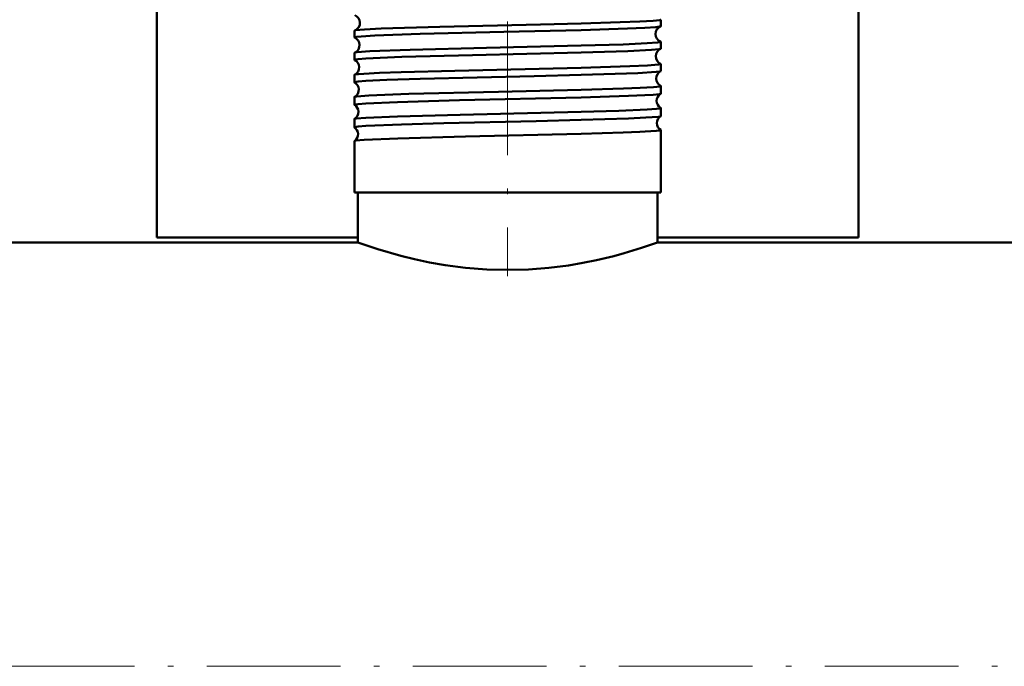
# Model space of a CAD drawing. Extents: x -1358 to 1757, y -1691 to 755.
# Tile 61 of 100: x 93 to 181, y -316 to -258. Entities that reach past the tile are written whole.
import ezdxf

# ---------------------------------------------------------------- set-up
doc = ezdxf.new("R2010")
doc.units = 0
doc.linetypes.add('DASHDOT', pattern=[18.5, 12, -3, 0.5, -3])

msp = doc.modelspace()

# ---------------------------------------------------------------- linework, layer by layer
at = {"color": 7, "linetype": 'DASHDOT', "lineweight": 18}
for p, q in [((136.791, -239.702), (136.791, -281.048)), ((491.789, -316.102), (-228.192, -316.102))]:
    msp.add_line(p, q, dxfattribs=at)
at = {"color": 7, "lineweight": 50}
for p, q in [((168.291, -254.602), (168.291, -277.602)), ((105.291, -255.052), (105.291, -277.602)), ((150.55, -258.613), (150.55, -258.028)), ((123.032, -259.62), (123.032, -259.022)), ((150.55, -260.627), (150.55, -260.015)), ((123.032, -261.635), (123.032, -261.008)), ((150.55, -262.643), (150.55, -262.001)), ((123.032, -263.652), (123.032, -262.993)), ((150.55, -264.662), (150.55, -263.985)), ((123.032, -265.672), (123.032, -264.975)), ((150.55, -266.683), (150.55, -265.966)), ((123.032, -267.695), (123.032, -266.956)), ((150.55, -273.552), (150.55, -267.945)), ((123.032, -273.552), (123.032, -268.933)), ((143.388, -273.552), (123.032, -273.552)), ((123.341, -278.052), (123.341, -273.552)), ((150.55, -273.552), (143.388, -273.552)), ((150.241, -278.052), (150.241, -273.552)), ((105.291, -277.602), (123.341, -277.602)), ((150.241, -278.052), (150.241, -277.602)), ((150.241, -277.602), (168.291, -277.602)), ((123.341, -278.052), (-143.209, -278.052)), ((71.041, -278.052), (123.341, -278.052)), ((150.241, -278.052), (202.541, -278.052)), ((416.791, -278.052), (150.241, -278.052))]:
    msp.add_line(p, q, dxfattribs=at)
for points in [[(143.388, -258.366), (146.901, -258.263), (148.655, -258.196), (149.876, -258.127), (150.473, -258.061), (150.527, -258.046), (150.542, -258.039), (150.548, -258.034), (150.549, -258.031), (150.55, -258.028)], [(123.032, -259.62), (123.032, -259.617), (123.034, -259.613), (123.039, -259.609), (123.056, -259.6), (123.25, -259.562), (123.63, -259.525), (124.877, -259.452), (128.94, -259.311), (136.464, -259.124), (143.388, -258.956)], [(123.061, -259.001), (123.141, -258.982), (123.95, -258.905), (125.434, -258.832), (130.697, -258.67), (139.749, -258.456), (143.388, -258.366)], [(143.388, -258.956), (147.561, -258.828), (149.121, -258.76), (150.105, -258.694), (150.442, -258.653), (150.525, -258.632)], [(123.053, -260.991), (123.102, -260.976), (123.281, -260.948), (124.42, -260.865), (128.046, -260.73), (134.891, -260.556), (143.388, -260.354)], [(143.388, -260.354), (147.154, -260.242), (149.333, -260.149), (150.262, -260.08), (150.518, -260.037), (150.54, -260.027), (150.547, -260.022), (150.55, -260.018), (150.55, -260.015)], [(143.388, -260.97), (147.583, -260.842), (149.7, -260.74), (150.406, -260.674), (150.531, -260.644)], [(123.032, -261.635), (123.033, -261.63), (123.036, -261.627), (123.045, -261.621), (123.068, -261.612), (123.357, -261.565), (124.062, -261.51), (127.304, -261.375), (133.653, -261.205), (143.388, -260.97)], [(123.048, -262.978), (123.114, -262.958), (123.397, -262.92), (123.868, -262.882), (125.301, -262.809), (127.233, -262.74), (132.053, -262.608), (143.388, -262.339)], [(143.388, -262.339), (147.774, -262.205), (149.35, -262.134), (150.34, -262.056), (150.493, -262.03), (150.533, -262.017), (150.545, -262.01), (150.548, -262.006), (150.55, -262.001)], [(123.032, -263.652), (123.033, -263.648), (123.036, -263.645), (123.045, -263.638), (123.068, -263.629), (123.357, -263.582), (124.059, -263.527), (125.952, -263.439), (128.931, -263.343), (139.175, -263.092), (143.388, -262.987)], [(143.388, -262.987), (148.477, -262.822), (150.142, -262.722), (150.463, -262.68), (150.536, -262.658)], [(123.044, -264.962), (123.085, -264.948), (123.246, -264.92), (124.342, -264.837), (127.906, -264.701), (135.977, -264.499), (143.388, -264.322)], [(143.388, -264.322), (147.187, -264.21), (148.691, -264.151), (149.891, -264.083), (150.476, -264.017), (150.527, -264.003), (150.542, -263.996), (150.548, -263.991), (150.549, -263.988), (150.55, -263.985)], [(123.032, -265.672), (123.033, -265.668), (123.036, -265.664), (123.045, -265.658), (123.068, -265.649), (123.357, -265.602), (124.058, -265.547), (126.901, -265.425), (132.478, -265.27), (143.388, -265.006)], [(143.388, -265.006), (147.634, -264.875), (149.87, -264.764), (150.424, -264.706), (150.514, -264.685), (150.539, -264.675)], [(143.388, -266.303), (146.791, -266.204), (149.315, -266.1), (150.161, -266.041), (150.507, -265.991), (150.535, -265.981), (150.545, -265.974), (150.549, -265.971), (150.55, -265.966)], [(123.041, -266.944), (123.073, -266.931), (123.2, -266.906), (124.066, -266.833), (126.915, -266.713), (132.517, -266.56), (143.388, -266.303)], [(143.388, -267.028), (147.643, -266.896), (149.21, -266.826), (150.34, -266.74), (150.503, -266.71), (150.541, -266.695)], [(123.032, -267.695), (123.033, -267.69), (123.036, -267.687), (123.045, -267.681), (123.068, -267.671), (123.357, -267.625), (124.058, -267.57), (127.259, -267.435), (131.069, -267.327), (139.354, -267.129), (143.388, -267.028)], [(123.039, -268.922), (123.065, -268.911), (123.17, -268.888), (123.898, -268.821), (126.932, -268.69), (133.007, -268.527), (143.388, -268.282)], [(143.388, -268.282), (147.158, -268.171), (148.653, -268.112), (150.136, -268.022), (150.484, -267.976), (150.53, -267.962), (150.543, -267.955), (150.548, -267.95), (150.55, -267.948), (150.55, -267.945)], [(123.341, -278.052), (125.137, -278.649), (127.204, -279.24), (128.43, -279.539), (129.764, -279.821), (131.179, -280.069), (133.021, -280.309), (134.927, -280.46), (136.791, -280.508)], [(136.791, -280.508), (138.655, -280.46), (140.489, -280.317), (142.265, -280.09), (143.543, -279.874), (144.759, -279.627), (146.317, -279.256), (147.257, -279.002), (148.827, -278.528), (150.241, -278.052)]]:
    msp.add_lwpolyline(points, dxfattribs=at)
for centre, radius, start, end in [((122.802, -258.309), 0.73, 2.7344, 69.14486), ((123.065, -259.04), 0.0385, 95.59628, 151.1796), ((122.8, -258.318), 0.732, 290.90159, 3.41699), ((150.799, -259.31), 0.732, 112.05749, 180.5678), ((150.52, -258.598), 0.034, 277.4234, 333.92082), ((123.059, -259.608), 0.03, 203.6851, 260.80445), ((122.765, -260.31), 0.732, 2.80774, 66.7538), ((150.799, -259.318), 0.732, 179.95325, 248.00055), ((122.764, -260.317), 0.734, 293.26267, 3.35631), ((150.836, -261.311), 0.734, 114.54686, 180.51733), ((150.521, -260.03), 0.0333, 26.2116, 82.66889), ((150.526, -260.617), 0.0267, 281.08121, 338.55948), ((123.058, -261.02), 0.0293, 99.14109, 156.24765), ((123.054, -261.627), 0.024, 199.28673, 256.95595), ((122.728, -262.311), 0.734, 2.87226, 64.13914), ((150.836, -261.317), 0.734, 180.02431, 245.48286), ((122.727, -262.316), 0.735, 295.88205, 3.29433), ((150.526, -262.01), 0.026, 21.49833, 78.97538), ((123.053, -263.001), 0.0234, 102.96992, 160.48751), ((150.872, -263.312), 0.736, 117.26506, 180.45056), ((150.872, -263.317), 0.735, 180.07461, 242.78094), ((150.53, -262.637), 0.0218, 285.09468, 342.57404), ((123.051, -263.647), 0.02, 195.74293, 252.79657), ((122.691, -264.316), 0.737, 298.66161, 3.25454), ((122.692, -264.311), 0.735, 2.91292, 61.36246), ((150.53, -263.991), 0.0212, 17.6132, 75.00417), ((123.05, -264.981), 0.0194, 106.97896, 164.16468), ((150.908, -265.312), 0.737, 120.12083, 180.40815), ((150.533, -264.658), 0.0184, 289.31473, 345.96829), ((123.048, -265.669), 0.0171, 192.55589, 248.49048), ((122.656, -266.312), 0.737, 2.95368, 58.42055), ((150.908, -265.316), 0.737, 180.11646, 239.91664), ((150.533, -265.97), 0.0178, 14.15307, 70.7985), ((123.047, -266.959), 0.0164, 111.36627, 167.45828), ((122.655, -266.315), 0.738, 301.57117, 3.21843), ((150.944, -267.313), 0.738, 123.1304, 180.37034), ((150.535, -266.68), 0.016, 293.52725, 348.69345), ((123.046, -267.692), 0.015, 189.93588, 244.01384), ((122.62, -268.312), 0.738, 2.97965, 55.35032), ((150.944, -267.316), 0.738, 180.14436, 236.91476), ((122.619, -268.315), 0.739, 304.65828, 3.17974), ((150.535, -267.948), 0.0153, 11.33421, 66.51388), ((123.046, -268.936), 0.0143, 115.76184, 169.94695)]:
    msp.add_arc(centre, radius, start, end, dxfattribs=at)

doc.saveas('drawing.dxf')
